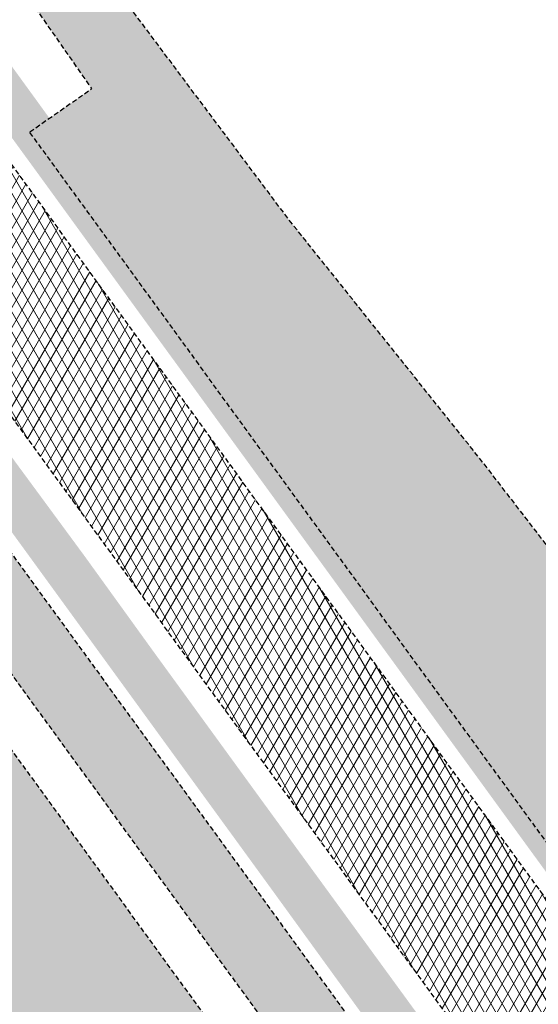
# Model space of a CAD drawing. Header units: metres. Extents: x 101723 to 104407, y 400975 to 405689.
# Tile 40 of 48: x 102698 to 102725, y 404453 to 404503. Entities that reach past the tile are written whole.
import ezdxf

# ---------------------------------------------------------------- set-up
doc = ezdxf.new("R2010")
doc.units = ezdxf.units.M
doc.linetypes.add('HIDDEN', pattern=[0.375, 0.25, -0.125])
doc.layers.add('_hulplijn voor arcering', color=1, linetype='HIDDEN', plot=False)
doc.layers.add('N-WE-GR-GRAS-V', color=7, linetype='Continuous', lineweight=18, true_color=0xbeffa8)
doc.layers.add('N-WE-VH-GESLOTENVERHARDING_FIETSPAD_ASFALT-V', color=7, linetype='Continuous', lineweight=18, true_color=0x7db5ae)
doc.layers.add('N-WE-GW-TALUD-V', color=76, linetype='Continuous', lineweight=18)
doc.layers.add('N-WE-VH-GESLOTENVERHARDING_ASFALT-V', color=253, linetype='Continuous', lineweight=18)

msp = doc.modelspace()

# ---------------------------------------------------------------- hatches: boundary and pattern name
at = {"layer": 'N-WE-GR-GRAS-V'}
h = msp.add_hatch(color=256, dxfattribs=at)
h.dxf.hatch_style = 1
h.paths.add_polyline_path([(102689.2850000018, 404512.1970000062), (102687.856, 404514.1629999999), (102687.697, 404514.049), (102686.1518575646, 404512.9395370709), (102745.1268770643, 404431.9257818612), (102745.1559999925, 404431.9469999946), (102745.8525826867, 404432.4580994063), (102743.0211819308, 404436.3475836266), (102740.0784986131, 404440.3899362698), (102737.1358152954, 404444.4322889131), (102734.1931319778, 404448.4746415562), (102731.2504486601, 404452.5169941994), (102728.3077653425, 404456.5593468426), (102727.3316602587, 404457.9002186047), (102725.3650820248, 404460.6016994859), (102722.4223987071, 404464.644052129), (102719.4797153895, 404468.6864047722), (102716.5370320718, 404472.7287574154), (102715.0593380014, 404474.75866002), (102713.5943487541, 404476.7711100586), (102710.6516654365, 404480.8134627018), (102707.7089821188, 404484.855815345), (102704.7662988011, 404488.8981679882), (102701.8236154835, 404492.9405206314), (102698.8809321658, 404496.9828732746), (102699.8788500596, 404497.6781743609), (102697.8119999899, 404500.5240000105)])
h = msp.add_hatch(color=256, dxfattribs=at)
h.dxf.hatch_style = 1
h.paths.add_polyline_path([(102690.6620000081, 404490.596999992), (102683.7829999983, 404500.1720000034), (102678.483, 404507.4330000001), (102678.332000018, 404507.3240000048), (102676.836, 404506.25), (102676.677, 404506.136), (102676.7029999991, 404506.0990000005), (102685.781, 404493.582), (102694.7199999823, 404481.2619999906), (102703.153, 404469.676), (102711.2759999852, 404458.5149999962), (102719.079, 404447.761), (102726.2499999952, 404437.8579999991), (102734.1790000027, 404427.0190000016), (102735.655, 404424.9829999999), (102735.834, 404425.114), (102737.3239999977, 404426.206000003), (102737.501, 404426.337), (102737.1510000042, 404426.820999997), (102727.1099999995, 404440.5719999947), (102720.1430000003, 404450.1659999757), (102710.4260000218, 404463.4869999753), (102705.4940000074, 404470.263999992), (102704.9650000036, 404470.9929999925), (102701.6700000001, 404475.5569999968), (102695.2410000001, 404484.2900000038)])
at = {"layer": 'N-WE-GW-TALUD-V'}
h = msp.add_hatch(color=256, dxfattribs=at)
h.dxf.hatch_style = 1
h.paths.add_polyline_path([(102736.4074447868, 404412.9794754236), (102733.4647614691, 404417.0218280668), (102730.5220781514, 404421.06418071), (102727.5793948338, 404425.1065333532), (102724.6367115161, 404429.1488859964), (102721.6940281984, 404433.1912386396), (102718.7513448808, 404437.2335912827), (102715.8086615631, 404441.275943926), (102712.8659782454, 404445.3182965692), (102711.8898731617, 404446.6591683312), (102709.9232949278, 404449.3606492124), (102706.9806116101, 404453.4030018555), (102704.0379282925, 404457.4453544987), (102701.0952449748, 404461.487707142), (102699.6175509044, 404463.5176097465), (102698.1525616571, 404465.5300597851), (102695.2098783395, 404469.5724124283), (102692.2671950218, 404473.6147650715), (102689.3245117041, 404477.6571177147), (102686.3818283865, 404481.6994703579), (102683.4391450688, 404485.7418230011), (102680.4964617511, 404489.7841756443), (102677.5537784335, 404493.8265282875), (102675.5129940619, 404496.6299458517, 0.02459467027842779), (102666.6340612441, 404507.6451284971, -0.02459467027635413), (102657.0023627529, 404519.5941904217), (102639.3054151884, 404543.9044185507, 0.01453403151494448), (102634.1884423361, 404550.520569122, -0.01317787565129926), (102625.9887811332, 404561.0633762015, 0.0001634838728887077), (102622.891660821, 404565.2668621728), (102622.1811061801, 404564.4586931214), (102623.0086763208, 404561.4437548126), (102624.06997193, 404559.9083002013), (102626.9012396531, 404555.7978152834), (102628.5705781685, 404553.3675143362), (102629.7258501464, 404551.6826804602), (102632.5437968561, 404547.5629049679), (102635.3550732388, 404543.4384980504), (102638.1596727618, 404539.3094689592), (102640.957588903, 404535.1758269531), (102643.7488151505, 404531.0375812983), (102646.5333450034, 404526.8947412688), (102648.5322019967, 404523.9118277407), (102649.3132805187, 404522.7446282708), (102652.0936195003, 404518.5840949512), (102654.8699161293, 404514.4206189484), (102657.6421704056, 404510.2542002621), (102660.4103823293, 404506.0848388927), (102663.1745519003, 404501.9125348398), (102665.9346791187, 404497.7372881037), (102668.6907639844, 404493.5590986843), (102671.4428064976, 404489.3779665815), (102674.190806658, 404485.1938917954), (102676.9347644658, 404481.006874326), (102679.674679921, 404476.8169141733), (102682.4105530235, 404472.6240113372), (102685.1423837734, 404468.4281658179), (102687.8701721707, 404464.2293776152), (102690.5939182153, 404460.0276467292), (102691.9484042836, 404457.9347544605), (102693.3141315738, 404455.8233441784), (102696.0338439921, 404451.6186769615), (102698.7535564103, 404447.4140097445), (102701.4732688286, 404443.2093425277), (102703.2908369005, 404440.3993877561), (102704.1933237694, 404439.0049246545), (102706.9182143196, 404434.8040269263), (102709.6493304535, 404430.6076611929), (102712.3866717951, 404426.4158271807), (102715.1302379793, 404422.2285246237), (102717.8800286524, 404418.0457532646), (102720.6360434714, 404413.8675128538), (102723.3982821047, 404409.6938031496), (102726.1667442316, 404405.5246239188), (102728.9414295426, 404401.3599749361), (102731.7223377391, 404397.199855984), (102734.5094685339, 404393.0442668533), (102737.3028216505, 404388.8932073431), (102740.1023968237, 404384.74667726), (102742.9081937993, 404380.6046764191), (102745.7202123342, 404376.4672046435), (102748.5384521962, 404372.3342617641), (102751.3629131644, 404368.20584762), (102754.1935950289, 404364.0819620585), (102754.7412015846, 404363.2857467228), (102754.7429025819, 404363.2832742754), (102756.7896810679, 404359.7872994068), (102759.3340982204, 404355.4550237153), (102761.8847357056, 404351.1272761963), (102764.4415933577, 404346.8040567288), (102767.0046710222, 404342.4853652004), (102769.5739685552, 404338.1712015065), (102772.1494858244, 404333.8615655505), (102774.731222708, 404329.556457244), (102775.3749400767, 404328.4867489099), (102777.9357106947, 404324.2128965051), (102790.7175833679, 404331.8780769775), (102766.4045718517, 404371.7725384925), (102762.8915946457, 404376.5983016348), (102759.9489113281, 404380.640654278), (102757.0062280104, 404384.6830069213), (102754.0635446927, 404388.7253595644), (102751.1208613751, 404392.7677122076), (102748.1781780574, 404396.8100648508), (102745.2354947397, 404400.852417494), (102742.2928114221, 404404.8947701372), (102739.3501281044, 404408.9371227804)])
h = msp.add_hatch(color=256, dxfattribs=at)
h.dxf.hatch_style = 1
h.paths.add_polyline_path([(102865.306, 404274.955), (102864.423, 404276.178), (102863.361, 404277.507), (102862.085, 404278.965), (102860.99, 404280.196), (102859.801, 404281.477), (102858.888, 404282.227), (102857.954, 404282.181), (102854.609, 404284.301), (102853.445, 404285.039), (102852.9023121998, 404285.4043017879), (102984.3212139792, 404104.8746668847), (102986.65, 404106.888), (102981.564, 404113.61), (102976.454, 404120.314), (102966.949, 404133.599), (102957.367, 404146.908), (102952.659, 404153.489), (102947.926, 404160.052), (102943.44, 404166.225), (102938.932, 404172.383), (102934.323, 404178.749), (102929.686, 404185.095), (102924.687, 404191.872), (102919.657, 404198.625), (102915.44, 404204.264), (102911.253, 404209.926), (102906.695, 404216.162), (102902.173, 404222.425), (102897.687, 404228.715), (102894.112, 404233.754), (102890.426, 404239.003), (102882.547, 404249.966), (102878.36, 404255.684), (102873.659, 404262.181), (102868.998, 404268.707), (102868.147, 404270.352), (102867.234, 404271.962), (102866.259, 404273.536)])
h.paths.add_polyline_path([(102758.04, 404434.811), (102753.593, 404440.08), (102750.007, 404443.791), (102746.405, 404448.297), (102738.764, 404458.192), (102730.765, 404468.647), (102723.005, 404478.699), (102721.758, 404480.315), (102711.945, 404492.585), (102700.979, 404507.224), (102692.066, 404518.535), (102687.391, 404524.469), (102680.207, 404533.685), (102676.791, 404538.278), (102674.736, 404536.777), (102680.598, 404528.663), (102687.852, 404518.699), (102689.492, 404516.461), (102693.1, 404511.537), (102698.366, 404504.389), (102702.0081051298, 404499.1617366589), (102698.8809321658, 404496.9828732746), (102701.8236154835, 404492.9405206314), (102704.7662988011, 404488.8981679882), (102707.7089821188, 404484.855815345), (102710.6516654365, 404480.8134627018), (102713.5943487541, 404476.7711100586), (102715.0593380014, 404474.75866002), (102716.5370320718, 404472.7287574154), (102719.4797153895, 404468.6864047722), (102722.4223987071, 404464.644052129), (102725.3650820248, 404460.6016994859), (102727.3316602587, 404457.9002186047), (102728.3077653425, 404456.5593468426), (102731.2504486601, 404452.5169941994), (102734.1931319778, 404448.4746415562), (102737.1358152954, 404444.4322889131), (102740.0784986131, 404440.3899362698), (102743.0211819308, 404436.3475836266), (102745.9638652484, 404432.3052309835), (102748.9065485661, 404428.2628783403), (102751.8492318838, 404424.220525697), (102754.7919152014, 404420.1781730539), (102757.7345985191, 404416.1358204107), (102760.6772818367, 404412.0934677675), (102763.6199651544, 404408.0511151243), (102766.5626484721, 404404.0087624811), (102769.5053317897, 404399.9664098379), (102772.4480151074, 404395.9240571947), (102775.3906984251, 404391.8817045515), (102778.3333817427, 404387.8393519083), (102781.2760650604, 404383.7969992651), (102784.2187483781, 404379.7546466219), (102787.1614316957, 404375.7122939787), (102790.1041150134, 404371.6699413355), (102793.0467983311, 404367.6275886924), (102795.9894816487, 404363.5852360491), (102798.9321649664, 404359.5428834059), (102801.874848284, 404355.5005307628), (102804.8175316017, 404351.4581781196), (102807.7602149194, 404347.4158254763), (102810.702898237, 404343.3734728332), (102815.1084511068, 404337.3215819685), (102815.807, 404335.869), (102817.859, 404333.928), (102819.297, 404331.21), (102823.324, 404333.234), (102824.017, 404333.709), (102824.673, 404334.235), (102825.286, 404334.808), (102825.855, 404335.427), (102826.375, 404336.087), (102826.821, 404336.747), (102827.218, 404337.438), (102827.565, 404338.156), (102827.859, 404338.896), (102828.1, 404339.656), (102828.369, 404340.457), (102828.582, 404341.274), (102828.737, 404342.104), (102828.833, 404342.943), (102828.471, 404345.21), (102826.983, 404347.842), (102824.045, 404351.712), (102821.113, 404355.527), (102809.388, 404369.46), (102804.218, 404376.699), (102799.768, 404382.388), (102794.297, 404389.321), (102787.81, 404397.346), (102780.056, 404407.247), (102771.881, 404417.098), (102767.267, 404423.203), (102764.302, 404427.126)])
at = {"layer": 'N-WE-VH-GESLOTENVERHARDING_ASFALT-V'}
h = msp.add_hatch(dxfattribs=at)
h.set_pattern_fill('AVH-ASFALT-SO', color=256, scale=0.5, pattern_type=2)
h.set_pattern_definition([(59.99999999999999, (0, 0), (-0.4330127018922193, 0.2500000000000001), []), (120, (0, 0), (-0.4330127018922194, -0.2499999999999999), [])])
h.paths.add_polyline_path([(102684.8906227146, 404512.0334435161), (102684.8902294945, 404512.0339874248), (102684.8896092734, 404512.033542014), (102684.89, 404512.033), (102684.751, 404511.934), (102682.31, 404510.181), (102679.4117322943, 404508.0979456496), (102807.0648257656, 404332.7406764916), (102813.7580957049, 404336.2880398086), (102685.5024213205, 404512.4723615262)])
at = {"layer": 'N-WE-VH-GESLOTENVERHARDING_FIETSPAD_ASFALT-V'}
h = msp.add_hatch(color=256, dxfattribs=at)
h.dxf.hatch_style = 1
edge = h.paths.add_edge_path()
edge.add_arc((102559.1740850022, 404411.9395199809), 149.7499999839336, 36.05323403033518, 41.68878112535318)
edge.add_line((102671.0026565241, 404511.5358707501), (102668.314290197, 404509.1415678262))
edge.add_arc((102559.1740849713, 404411.9395199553), 146.1500000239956, 36.053234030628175, 41.68878112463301, ccw=False)
edge.add_line((102677.3320527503, 404497.954153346), (102785.1364933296, 404349.8636120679))
edge.add_arc((102703.3967041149, 404290.4736026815), 101.0374502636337, 29.337658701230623, 36.00118193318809, ccw=False)
edge.add_arc((102881.7347532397, 404388.2039992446), 102.3350878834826, 208.116184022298, 215.6668367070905)
edge.add_line((102798.5955635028, 404328.5353697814), (102801.8097631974, 404330.2372253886))
edge.add_arc((102881.2975453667, 404387.9508248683), 98.23017397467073, 208.642285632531, 215.9822313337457, ccw=False)
edge.add_arc((102705.7446875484, 404292.069311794), 101.7999998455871, 28.64171464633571, 36.05323403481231)
edge.add_line((102788.046987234, 404351.9823440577), (102680.2425466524, 404500.0728853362))

# ---------------------------------------------------------------- linework, layer by layer
at = {"layer": '_hulplijn voor arcering'}
msp.add_line((102698.8809321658, 404496.9828732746), (102702.0081051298, 404499.1617366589), dxfattribs=at)
at = {"layer": '_hulplijn voor arcering', "flags": 128}
for points in [[(102622.891660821, 404565.2668621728, -0.0001634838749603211), (102625.9887811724, 404561.0633761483, 0.01317787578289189), (102634.1884424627, 404550.5205689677, -0.01453403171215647), (102639.3054153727, 404543.9044182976), (102657.0023627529, 404519.5941904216, 0.02459467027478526), (102666.6340612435, 404507.6451284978, -0.02459467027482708), (102675.5129940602, 404496.6299458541), (102675.5129940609, 404496.6299458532), (102677.5537784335, 404493.8265282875), (102680.4964617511, 404489.7841756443), (102683.4391450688, 404485.7418230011), (102686.3818283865, 404481.6994703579), (102689.3245117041, 404477.6571177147), (102692.2671950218, 404473.6147650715), (102695.2098783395, 404469.5724124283), (102698.1525616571, 404465.5300597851), (102699.6175509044, 404463.5176097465), (102701.0952449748, 404461.487707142), (102704.0379282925, 404457.4453544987), (102706.9806116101, 404453.4030018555), (102709.9232949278, 404449.3606492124), (102711.8898731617, 404446.6591683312), (102712.8659782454, 404445.3182965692), (102715.8086615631, 404441.275943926), (102718.7513448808, 404437.2335912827), (102721.6940281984, 404433.1912386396), (102724.6367115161, 404429.1488859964), (102727.5793948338, 404425.1065333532), (102730.5220781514, 404421.06418071), (102733.4647614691, 404417.0218280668), (102736.4074447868, 404412.9794754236), (102739.3501281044, 404408.9371227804), (102742.2928114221, 404404.8947701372), (102745.2354947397, 404400.852417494), (102748.1781780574, 404396.8100648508), (102751.1208613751, 404392.7677122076), (102754.0635446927, 404388.7253595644), (102757.0062280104, 404384.6830069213), (102759.9489113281, 404380.640654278), (102762.8915946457, 404376.5983016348), (102766.4045718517, 404371.7725384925), (102790.7175833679, 404331.8780769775)], [(102815.130371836, 404337.2902260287, 0.009565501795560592), (102815.1084511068, 404337.3215819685), (102810.702898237, 404343.3734728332), (102807.7602149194, 404347.4158254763), (102804.8175316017, 404351.4581781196), (102801.874848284, 404355.5005307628), (102798.9321649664, 404359.5428834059), (102795.9894816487, 404363.5852360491), (102793.0467983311, 404367.6275886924), (102790.1041150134, 404371.6699413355), (102787.1614316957, 404375.7122939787), (102784.2187483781, 404379.7546466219), (102781.2760650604, 404383.7969992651), (102778.3333817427, 404387.8393519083), (102775.3906984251, 404391.8817045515), (102772.4480151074, 404395.9240571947), (102769.5053317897, 404399.9664098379), (102766.5626484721, 404404.0087624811), (102763.6199651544, 404408.0511151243), (102760.6772818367, 404412.0934677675), (102757.7345985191, 404416.1358204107), (102754.7919152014, 404420.1781730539), (102751.8492318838, 404424.220525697), (102748.9065485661, 404428.2628783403), (102745.9638652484, 404432.3052309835), (102743.0211819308, 404436.3475836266), (102740.0784986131, 404440.3899362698), (102737.1358152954, 404444.4322889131), (102734.1931319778, 404448.4746415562), (102731.2504486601, 404452.5169941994), (102728.3077653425, 404456.5593468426), (102727.3316602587, 404457.9002186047), (102725.3650820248, 404460.6016994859), (102722.4223987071, 404464.644052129), (102719.4797153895, 404468.6864047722), (102716.5370320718, 404472.7287574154), (102715.0593380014, 404474.75866002), (102713.5943487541, 404476.7711100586), (102710.6516654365, 404480.8134627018), (102707.7089821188, 404484.855815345), (102704.7662988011, 404488.8981679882), (102701.8236154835, 404492.9405206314), (102698.8809321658, 404496.9828732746)]]:
    msp.add_lwpolyline(points, format="xyb", dxfattribs=at)
msp.add_lwpolyline([(102809.388, 404369.46), (102804.218, 404376.699), (102799.768, 404382.388), (102794.297, 404389.321), (102787.81, 404397.346), (102780.056, 404407.247), (102771.881, 404417.098), (102767.267, 404423.203), (102764.302, 404427.126), (102758.04, 404434.811), (102753.593, 404440.08), (102750.007, 404443.791), (102746.405, 404448.297), (102738.764, 404458.192), (102730.765, 404468.647), (102723.005, 404478.699), (102721.758, 404480.315), (102711.945, 404492.585), (102700.979, 404507.224), (102692.066, 404518.535), (102687.391, 404524.469), (102680.207, 404533.685), (102676.791, 404538.278), (102674.736, 404536.777), (102680.598, 404528.663), (102687.852, 404518.699), (102689.492, 404516.461), (102693.1, 404511.537), (102698.366, 404504.389), (102702.0081051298, 404499.1617366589)], dxfattribs=at)
at = {"layer": '_hulplijn voor arcering'}
msp.add_lwpolyline([(102684.8906227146, 404512.0334435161), (102684.8902294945, 404512.0339874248), (102684.8896092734, 404512.033542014), (102684.89, 404512.033), (102684.751, 404511.934), (102682.31, 404510.181), (102679.4117322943, 404508.0979456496), (102807.0648257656, 404332.7406764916), (102813.7580957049, 404336.2880398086), (102685.5024213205, 404512.4723615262)], close=True, dxfattribs=at)
msp.add_lwpolyline([(102680.2425466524, 404500.0728853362, 0.02459467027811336), (102671.0026565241, 404511.5358707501), (102668.314290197, 404509.1415678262, -0.02459467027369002), (102677.3320527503, 404497.954153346), (102785.1364933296, 404349.8636120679, -0.02908330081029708), (102791.4758415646, 404339.9774601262, 0.03295786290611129), (102798.5955635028, 404328.5353697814), (102801.8097631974, 404330.2372253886, -0.03203750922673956), (102795.0878517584, 404340.865202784, 0.03235013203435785), (102788.046987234, 404351.9823440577)], format="xyb", close=True, dxfattribs=at)

doc.saveas('drawing.dxf')
